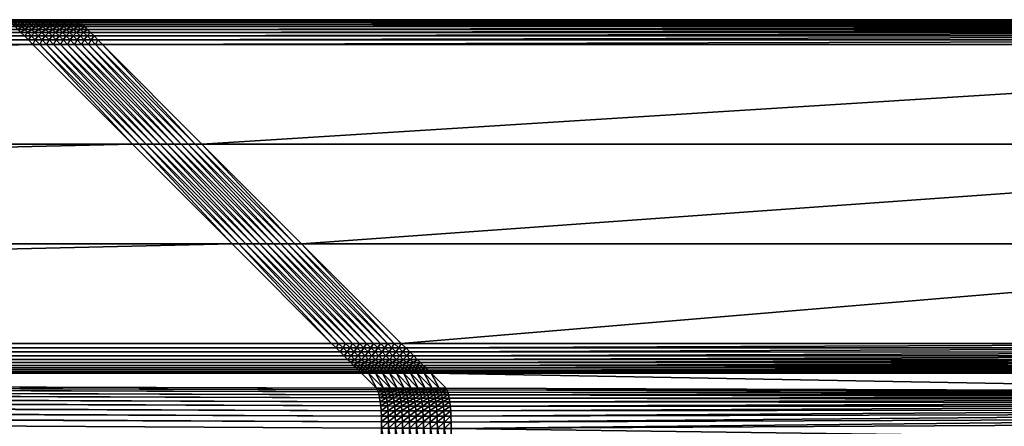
# Model space of a CAD drawing. Header units: centimetres. Extents: x 79.4 to 169.4, y 128.3 to 218.3.
# Tile 15 of 19: x 143.1 to 157.2, y 212.4 to 218.3. Entities that reach past the tile are written whole.
import ezdxf

# ---------------------------------------------------------------- set-up
doc = ezdxf.new("R2010")
doc.units = ezdxf.units.CM
doc.layers.get('0').update_dxf_attribs({"true_color": 0x565656})

msp = doc.modelspace()

# ---------------------------------------------------------------- meshes
at = {"color": 37, "true_color": 0x7a5834}
mesh = msp.add_polyface(dxfattribs=at)
corners = [(142.909, 218.275, 4), (142.909, 218.275), (79.909, 218.275), (83.125, 215.059, 4.5), (146.125, 215.059, 4.5), (144.694, 216.49, 4.5), (81.694, 216.49, 4.5), (147.986, 213.198, 4.012), (84.953, 213.231, 4.004), (85.005, 213.177, 3.405), (85.386, 212.763, 2.91), (85.363, 212.318, 2.914), (148.272, 211.91, 2.19), (79.917, 218.267, 4.089), (142.917, 218.267, 4.089), (79.931, 218.253, 4.17), (142.931, 218.253, 4.17), (79.951, 218.233, 4.241), (142.951, 218.233, 4.241), (79.977, 218.207, 4.304), (142.977, 218.207, 4.304), (80.009, 218.175, 4.359), (143.009, 218.175, 4.359), (80.263, 217.921, 4.5), (143.263, 217.921, 4.5), (143.2, 217.984, 4.489), (80.2, 217.984, 4.489), (143.143, 218.041, 4.47), (80.143, 218.041, 4.47), (143.092, 218.092, 4.441), (80.092, 218.092, 4.441), (143.047, 218.136, 4.404), (80.047, 218.136, 4.404), (147.556, 213.628, 4.5), (84.555, 213.628, 4.5), (84.619, 213.564, 4.489), (147.62, 213.564, 4.489), (84.678, 213.506, 4.47), (147.68, 213.504, 4.47), (84.731, 213.452, 4.442), (147.735, 213.449, 4.443), (84.779, 213.405, 4.405), (147.785, 213.398, 4.407), (84.822, 213.362, 4.36), (147.831, 213.353, 4.362), (147.965, 213.219, 4.099), (84.937, 213.246, 4.092), (147.939, 213.246, 4.178), (84.916, 213.267, 4.172), (147.907, 213.277, 4.248), (84.89, 213.293, 4.243), (147.872, 213.312, 4.309), (84.859, 213.325, 4.306), (148.199, 212.987, 2.666), (85.02, 213.161, 3.317), (148.212, 212.962, 2.579), (85.041, 213.14, 3.237), (148.225, 212.93, 2.501), (85.066, 213.112, 3.166), (148.236, 212.891, 2.431), (85.096, 213.079, 3.103), (148.245, 212.844, 2.37), (85.132, 213.041, 3.049), (148.273, 212.501, 2.194), (85.325, 212.83, 2.92), (148.27, 212.584, 2.212), (85.269, 212.891, 2.94), (148.266, 212.66, 2.239), (85.218, 212.947, 2.968), (148.26, 212.729, 2.274), (85.172, 212.997, 3.004), (148.253, 212.79, 2.318)]
mesh.append_faces([[corners[k] for k in face] for face in [(0, 1, 2), (3, 4, 5), (5, 6, 3), (7, 8, 9), (10, 11, 12), (13, 14, 0), (15, 16, 14), (17, 18, 16), (19, 20, 18), (21, 22, 20), (23, 24, 25), (25, 26, 23), (26, 25, 27), (27, 28, 26), (28, 27, 29), (29, 30, 28), (30, 29, 31), (31, 32, 30), (32, 31, 22), (33, 34, 35), (35, 36, 33), (36, 35, 37), (37, 38, 36), (38, 37, 39), (39, 40, 38), (40, 39, 41), (41, 42, 40), (42, 41, 43), (43, 44, 42), (45, 46, 8), (46, 45, 47), (47, 48, 46), (48, 47, 49), (49, 50, 48), (50, 49, 51), (51, 52, 50), (52, 51, 44), (44, 43, 52), (53, 9, 54), (55, 54, 56), (57, 56, 58), (59, 58, 60), (61, 60, 62), (63, 64, 10), (65, 66, 64), (67, 68, 66), (69, 70, 68), (71, 62, 70), (34, 33, 4), (4, 3, 34), (24, 23, 6), (6, 5, 24)]], dxfattribs={"vtx2": -1, "color": 37})
mesh = msp.add_polyface(dxfattribs=at)
corners = [(85.005, 213.177, 3.405), (148.199, 212.987, 2.666), (147.986, 213.198, 4.012), (150.371, 206.092, 2.233), (148.272, 211.91, 2.19), (85.363, 212.318, 2.914), (142.909, 218.275, 4), (143.009, 218.275, 4), (143.009, 218.275), (142.909, 218.275), (143.109, 218.275, 4), (143.109, 218.275), (143.209, 218.275, 4), (143.209, 218.275), (148.274, 212.41, 2.184), (85.386, 212.763, 2.91), (84.953, 213.231, 4.004), (147.965, 213.219, 4.099), (85.02, 213.161, 3.317), (148.212, 212.962, 2.579), (85.041, 213.14, 3.237), (148.225, 212.93, 2.501), (85.066, 213.112, 3.166), (148.236, 212.891, 2.431), (85.096, 213.079, 3.103), (148.245, 212.844, 2.37), (85.132, 213.041, 3.049), (148.253, 212.79, 2.318), (142.917, 218.267, 4.089), (143.017, 218.267, 4.089), (142.931, 218.253, 4.17), (143.031, 218.253, 4.17), (142.951, 218.233, 4.241), (143.051, 218.233, 4.241), (142.977, 218.207, 4.304), (143.077, 218.207, 4.304), (143.009, 218.175, 4.359), (143.109, 218.175, 4.359), (143.117, 218.267, 4.089), (143.131, 218.253, 4.17), (143.151, 218.233, 4.241), (143.177, 218.207, 4.304), (143.209, 218.175, 4.359), (143.217, 218.267, 4.089), (143.231, 218.253, 4.17), (143.251, 218.233, 4.241), (143.143, 218.041, 4.47), (143.243, 218.041, 4.47), (143.192, 218.092, 4.441), (143.092, 218.092, 4.441), (143.147, 218.136, 4.404), (143.047, 218.136, 4.404), (148.273, 212.501, 2.194), (85.325, 212.83, 2.92), (148.27, 212.584, 2.212), (85.269, 212.891, 2.94), (148.266, 212.66, 2.239), (85.218, 212.947, 2.968), (148.26, 212.729, 2.274), (85.172, 212.997, 3.004)]
mesh.append_faces([[corners[k] for k in face] for face in [(0, 1, 2), (3, 4, 5), (6, 7, 8), (8, 9, 6), (7, 10, 11), (11, 8, 7), (10, 12, 13), (13, 11, 10), (4, 14, 15), (16, 2, 17), (18, 19, 1), (20, 21, 19), (22, 23, 21), (24, 25, 23), (26, 27, 25), (7, 6, 28), (28, 29, 7), (29, 28, 30), (30, 31, 29), (31, 30, 32), (32, 33, 31), (33, 32, 34), (34, 35, 33), (35, 34, 36), (36, 37, 35), (10, 7, 29), (29, 38, 10), (38, 29, 31), (31, 39, 38), (39, 31, 33), (33, 40, 39), (40, 33, 35), (35, 41, 40), (41, 35, 37), (37, 42, 41), (12, 10, 38), (38, 43, 12), (43, 38, 39), (39, 44, 43), (44, 39, 40), (45, 40, 41), (46, 47, 48), (48, 49, 46), (49, 48, 50), (50, 51, 49), (51, 50, 37), (37, 36, 51), (42, 37, 50), (15, 14, 52), (53, 52, 54), (55, 54, 56), (57, 56, 58), (59, 58, 27)]], dxfattribs={"vtx2": -1, "color": 37})
mesh = msp.add_polyface(dxfattribs=at)
corners = [(143.609, 218.275), (143.509, 218.275), (143.509, 218.275, 4), (143.409, 218.275), (143.409, 218.275, 4), (143.209, 218.275, 4), (143.309, 218.275, 4), (143.309, 218.275), (143.209, 218.275), (143.609, 218.275, 4), (143.517, 218.267, 4.089), (143.617, 218.267, 4.089), (143.531, 218.253, 4.17), (143.631, 218.253, 4.17), (143.551, 218.233, 4.241), (143.417, 218.267, 4.089), (143.431, 218.253, 4.17), (143.451, 218.233, 4.241), (143.477, 218.207, 4.304), (143.577, 218.207, 4.304), (143.509, 218.175, 4.359), (143.609, 218.175, 4.359), (143.547, 218.136, 4.404), (143.151, 218.233, 4.241), (143.251, 218.233, 4.241), (143.231, 218.253, 4.17), (143.177, 218.207, 4.304), (143.277, 218.207, 4.304), (143.209, 218.175, 4.359), (143.309, 218.175, 4.359), (143.217, 218.267, 4.089), (143.317, 218.267, 4.089), (143.331, 218.253, 4.17), (143.351, 218.233, 4.241), (143.377, 218.207, 4.304), (143.409, 218.175, 4.359), (143.147, 218.136, 4.404), (143.247, 218.136, 4.404), (143.347, 218.136, 4.404), (143.447, 218.136, 4.404)]
mesh.append_faces([[corners[k] for k in face] for face in [(0, 1, 2), (1, 3, 4), (4, 2, 1), (5, 6, 7), (7, 8, 5), (6, 4, 3), (3, 7, 6), (9, 2, 10), (11, 10, 12), (13, 12, 14), (2, 4, 15), (15, 10, 2), (10, 15, 16), (16, 12, 10), (12, 16, 17), (17, 14, 12), (14, 17, 18), (18, 19, 14), (19, 18, 20), (20, 21, 19), (21, 20, 22), (23, 24, 25), (26, 27, 24), (27, 26, 28), (28, 29, 27), (6, 5, 30), (30, 31, 6), (31, 30, 25), (25, 32, 31), (32, 25, 24), (24, 33, 32), (33, 24, 27), (27, 34, 33), (34, 27, 29), (29, 35, 34), (4, 6, 31), (31, 15, 4), (15, 31, 32), (32, 16, 15), (16, 32, 33), (33, 17, 16), (17, 33, 34), (34, 18, 17), (18, 34, 35), (35, 20, 18), (36, 37, 28), (37, 38, 29), (29, 28, 37), (38, 39, 35), (35, 29, 38), (39, 22, 20), (20, 35, 39)]], dxfattribs={"vtx2": -1, "color": 37})
mesh = msp.add_polyface(dxfattribs=at)
corners = [(143.909, 218.275), (143.809, 218.275), (143.809, 218.275, 4), (143.909, 218.275, 4), (143.709, 218.275), (143.709, 218.275, 4), (143.609, 218.275), (143.609, 218.275, 4), (143.509, 218.275, 4), (143.817, 218.267, 4.089), (143.917, 218.267, 4.089), (143.831, 218.253, 4.17), (143.931, 218.253, 4.17), (143.851, 218.233, 4.241), (143.951, 218.233, 4.241), (143.877, 218.207, 4.304), (143.977, 218.207, 4.304), (143.909, 218.175, 4.359), (144.009, 218.175, 4.359), (143.717, 218.267, 4.089), (143.731, 218.253, 4.17), (143.751, 218.233, 4.241), (143.777, 218.207, 4.304), (143.809, 218.175, 4.359), (143.617, 218.267, 4.089), (143.631, 218.253, 4.17), (143.651, 218.233, 4.241), (143.677, 218.207, 4.304), (143.709, 218.175, 4.359), (143.517, 218.267, 4.089), (143.531, 218.253, 4.17), (143.551, 218.233, 4.241), (143.577, 218.207, 4.304), (143.609, 218.175, 4.359), (143.947, 218.136, 4.404), (144.047, 218.136, 4.404), (143.847, 218.136, 4.404), (143.747, 218.136, 4.404), (143.647, 218.136, 4.404), (143.547, 218.136, 4.404)]
mesh.append_faces([[corners[k] for k in face] for face in [(0, 1, 2), (2, 3, 0), (1, 4, 5), (5, 2, 1), (4, 6, 7), (7, 5, 4), (8, 7, 6), (3, 2, 9), (9, 10, 3), (10, 9, 11), (11, 12, 10), (12, 11, 13), (13, 14, 12), (14, 13, 15), (15, 16, 14), (16, 15, 17), (17, 18, 16), (2, 5, 19), (19, 9, 2), (9, 19, 20), (20, 11, 9), (11, 20, 21), (21, 13, 11), (13, 21, 22), (22, 15, 13), (15, 22, 23), (23, 17, 15), (5, 7, 24), (24, 19, 5), (19, 24, 25), (25, 20, 19), (20, 25, 26), (26, 21, 20), (21, 26, 27), (27, 22, 21), (22, 27, 28), (28, 23, 22), (29, 24, 7), (30, 25, 24), (31, 26, 25), (26, 31, 32), (32, 27, 26), (27, 32, 33), (33, 28, 27), (34, 35, 18), (18, 17, 34), (36, 34, 17), (17, 23, 36), (37, 36, 23), (23, 28, 37), (38, 37, 28), (28, 33, 38), (39, 38, 33)]], dxfattribs={"vtx2": -1, "color": 37})
mesh = msp.add_polyface(dxfattribs=at)
corners = [(149.272, 211.906, 2.179), (156.358, 211.37, 2.103), (157.226, 211.315, 2.093), (162.922, 212.225, 2.016), (143.909, 218.275), (143.909, 218.275, 4), (168.909, 218.275, 4), (167.125, 216.49, 4.5), (145.694, 216.49, 4.5), (147.125, 215.059, 4.5), (148.986, 213.198, 4.012), (149.199, 212.983, 2.655), (163.57, 212.937, 2.486), (149.172, 211.907, 2.18), (155.492, 211.3, 2.113), (149.072, 211.907, 2.182), (154.644, 211.108, 2.126), (148.972, 211.907, 2.181), (153.832, 210.798, 2.138), (155.496, 211.27, 2.114), (156.358, 211.339, 2.103), (154.653, 211.079, 2.126), (149.274, 212.406, 2.173), (143.917, 218.267, 4.089), (168.901, 218.267, 4.089), (143.931, 218.253, 4.17), (168.888, 218.253, 4.17), (143.951, 218.233, 4.241), (168.868, 218.233, 4.241), (143.977, 218.207, 4.304), (168.841, 218.207, 4.304), (144.009, 218.175, 4.359), (168.619, 217.984, 4.489), (144.2, 217.984, 4.489), (144.263, 217.921, 4.5), (168.675, 218.041, 4.47), (144.143, 218.041, 4.47), (168.726, 218.092, 4.441), (144.092, 218.092, 4.441), (168.771, 218.136, 4.404), (144.047, 218.136, 4.404), (168.809, 218.175, 4.359), (164.263, 213.628, 4.5), (148.556, 213.628, 4.5), (148.62, 213.564, 4.489), (164.198, 213.563, 4.489), (148.68, 213.504, 4.47), (164.138, 213.503, 4.47), (148.735, 213.449, 4.443), (164.082, 213.448, 4.443), (148.785, 213.398, 4.407), (164.032, 213.397, 4.407), (148.831, 213.353, 4.362), (163.849, 213.215, 4.1), (148.964, 213.219, 4.099), (163.876, 213.242, 4.179), (148.938, 213.245, 4.178), (163.908, 213.274, 4.248), (148.907, 213.276, 4.248), (163.945, 213.31, 4.31), (148.871, 213.312, 4.309), (163.986, 213.352, 4.363), (149.212, 212.959, 2.568), (163.548, 212.914, 2.4), (149.225, 212.927, 2.49), (163.522, 212.887, 2.322), (149.236, 212.888, 2.42), (163.491, 212.854, 2.253), (149.245, 212.841, 2.359), (163.456, 212.816, 2.192), (149.253, 212.787, 2.306), (155.511, 211.172, 2.11), (156.359, 211.24, 2.099), (155.526, 211.075, 2.103), (156.36, 211.141, 2.092), (155.541, 210.978, 2.091), (156.361, 211.044, 2.081), (154.681, 210.984, 2.122), (163.215, 212.551, 2.018), (149.272, 212.497, 2.182), (163.272, 212.614, 2.036), (149.27, 212.581, 2.2), (163.325, 212.672, 2.062), (149.266, 212.657, 2.227), (163.373, 212.725, 2.097), (149.26, 212.726, 2.262), (163.417, 212.773, 2.14), (165.694, 215.059, 4.5), (168.555, 217.921, 4.5)]
mesh.append_faces([[corners[k] for k in face] for face in [(0, 1, 2), (2, 3, 0), (4, 5, 6), (7, 8, 9), (10, 11, 12), (13, 14, 1), (15, 16, 14), (17, 18, 16), (1, 14, 19), (19, 20, 1), (14, 16, 21), (21, 19, 14), (22, 0, 3), (6, 5, 23), (24, 23, 25), (26, 25, 27), (28, 27, 29), (30, 29, 31), (32, 33, 34), (35, 36, 33), (37, 38, 36), (39, 40, 38), (41, 31, 40), (42, 43, 44), (45, 44, 46), (47, 46, 48), (49, 48, 50), (51, 50, 52), (53, 54, 10), (55, 56, 54), (57, 58, 56), (59, 60, 58), (61, 52, 60), (12, 11, 62), (63, 62, 64), (65, 64, 66), (67, 66, 68), (69, 68, 70), (20, 19, 71), (71, 72, 20), (72, 71, 73), (73, 74, 72), (74, 73, 75), (75, 76, 74), (19, 21, 77), (77, 71, 19), (78, 79, 22), (80, 81, 79), (82, 83, 81), (84, 85, 83), (86, 70, 85), (87, 9, 43), (88, 34, 8)]], dxfattribs={"vtx2": -1, "color": 37})
mesh = msp.add_polyface(dxfattribs=at)
corners = [(168.909, 218.275, 4), (168.909, 218.275), (143.909, 218.275), (147.125, 215.059, 4.5), (165.694, 215.059, 4.5), (167.125, 216.49, 4.5), (163.57, 212.937, 2.486), (163.827, 213.193, 4.014), (148.986, 213.198, 4.012), (157.226, 211.315, 2.093), (158.077, 211.137, 2.085), (162.949, 212.221, 2.018), (162.922, 212.225, 2.016), (158.894, 210.84, 2.079), (162.992, 212.211, 2.015), (159.66, 210.43, 2.075), (156.358, 211.37, 2.103), (156.358, 211.339, 2.103), (157.222, 211.284, 2.094), (158.068, 211.107, 2.086), (163.154, 212.483, 2.009), (149.274, 212.406, 2.173), (143.917, 218.267, 4.089), (168.901, 218.267, 4.089), (143.931, 218.253, 4.17), (168.888, 218.253, 4.17), (143.951, 218.233, 4.241), (168.868, 218.233, 4.241), (143.977, 218.207, 4.304), (168.841, 218.207, 4.304), (144.009, 218.175, 4.359), (168.809, 218.175, 4.359), (144.263, 217.921, 4.5), (168.555, 217.921, 4.5), (168.619, 217.984, 4.489), (144.2, 217.984, 4.489), (168.675, 218.041, 4.47), (144.143, 218.041, 4.47), (168.726, 218.092, 4.441), (144.092, 218.092, 4.441), (168.771, 218.136, 4.404), (144.047, 218.136, 4.404), (148.62, 213.564, 4.489), (164.198, 213.563, 4.489), (164.263, 213.628, 4.5), (148.68, 213.504, 4.47), (164.138, 213.503, 4.47), (148.735, 213.449, 4.443), (164.082, 213.448, 4.443), (148.785, 213.398, 4.407), (164.032, 213.397, 4.407), (148.831, 213.353, 4.362), (163.986, 213.352, 4.363), (163.849, 213.215, 4.1), (148.964, 213.219, 4.099), (163.876, 213.242, 4.179), (148.938, 213.245, 4.178), (163.908, 213.274, 4.248), (148.907, 213.276, 4.248), (163.945, 213.31, 4.31), (148.871, 213.312, 4.309), (149.212, 212.959, 2.568), (163.548, 212.914, 2.4), (149.225, 212.927, 2.49), (163.522, 212.887, 2.322), (149.236, 212.888, 2.42), (163.491, 212.854, 2.253), (149.245, 212.841, 2.359), (163.456, 212.816, 2.192), (149.253, 212.787, 2.306), (163.417, 212.773, 2.14), (156.359, 211.24, 2.099), (157.208, 211.186, 2.09), (156.36, 211.141, 2.092), (157.195, 211.089, 2.083), (156.361, 211.044, 2.081), (157.182, 210.992, 2.072), (158.041, 211.012, 2.083), (163.215, 212.551, 2.018), (149.272, 212.497, 2.182), (163.272, 212.614, 2.036), (149.27, 212.581, 2.2), (163.325, 212.672, 2.062), (149.266, 212.657, 2.227), (163.373, 212.725, 2.097), (149.26, 212.726, 2.262), (148.556, 213.628, 4.5), (145.694, 216.49, 4.5)]
mesh.append_faces([[corners[k] for k in face] for face in [(0, 1, 2), (3, 4, 5), (6, 7, 8), (9, 10, 11), (11, 12, 9), (11, 10, 13), (14, 13, 15), (9, 16, 17), (17, 18, 9), (10, 9, 18), (18, 19, 10), (12, 20, 21), (22, 23, 0), (24, 25, 23), (26, 27, 25), (28, 29, 27), (30, 31, 29), (32, 33, 34), (35, 34, 36), (37, 36, 38), (39, 38, 40), (41, 40, 31), (42, 43, 44), (45, 46, 43), (47, 48, 46), (49, 50, 48), (51, 52, 50), (8, 7, 53), (54, 53, 55), (56, 55, 57), (58, 57, 59), (60, 59, 52), (61, 62, 6), (63, 64, 62), (65, 66, 64), (67, 68, 66), (69, 70, 68), (18, 17, 71), (71, 72, 18), (72, 71, 73), (73, 74, 72), (74, 73, 75), (75, 76, 74), (19, 18, 72), (72, 77, 19), (77, 72, 74), (21, 20, 78), (79, 78, 80), (81, 80, 82), (83, 82, 84), (85, 84, 70), (86, 44, 4), (87, 5, 33)]], dxfattribs={"vtx2": -1, "color": 37})
mesh = msp.add_polyface(dxfattribs=at)
corners = [(143.892, 218.092, 4.441), (143.792, 218.092, 4.441), (143.843, 218.041, 4.47), (143.847, 218.136, 4.404), (143.747, 218.136, 4.404), (143.743, 218.041, 4.47), (143.8, 217.984, 4.489), (143.692, 218.092, 4.441), (143.647, 218.136, 4.404), (143.763, 217.921, 4.5), (143.863, 217.921, 4.5), (143.7, 217.984, 4.489), (143.643, 218.041, 4.47), (143.592, 218.092, 4.441), (143.547, 218.136, 4.404), (143.263, 217.921, 4.5), (143.363, 217.921, 4.5), (143.3, 217.984, 4.489), (143.2, 217.984, 4.489), (143.243, 218.041, 4.47), (143.143, 218.041, 4.47), (143.463, 217.921, 4.5), (143.4, 217.984, 4.489), (143.343, 218.041, 4.47), (143.292, 218.092, 4.441), (143.192, 218.092, 4.441), (143.247, 218.136, 4.404), (143.147, 218.136, 4.404), (143.563, 217.921, 4.5), (143.5, 217.984, 4.489), (143.443, 218.041, 4.47), (143.392, 218.092, 4.441), (143.347, 218.136, 4.404), (143.663, 217.921, 4.5), (143.6, 217.984, 4.489), (143.543, 218.041, 4.47), (143.492, 218.092, 4.441), (143.447, 218.136, 4.404), (144.694, 216.49, 4.5)]
mesh.append_faces([[corners[k] for k in face] for face in [(0, 1, 2), (3, 4, 1), (2, 5, 6), (5, 2, 1), (1, 7, 5), (7, 1, 4), (4, 8, 7), (9, 10, 6), (6, 11, 9), (11, 6, 5), (5, 12, 11), (12, 5, 7), (7, 13, 12), (13, 7, 8), (8, 14, 13), (15, 16, 17), (17, 18, 15), (18, 17, 19), (19, 20, 18), (16, 21, 22), (22, 17, 16), (17, 22, 23), (23, 19, 17), (19, 23, 24), (24, 25, 19), (25, 24, 26), (26, 27, 25), (21, 28, 29), (29, 22, 21), (22, 29, 30), (30, 23, 22), (23, 30, 31), (31, 24, 23), (24, 31, 32), (32, 26, 24), (28, 33, 34), (34, 29, 28), (29, 34, 35), (35, 30, 29), (30, 35, 36), (36, 31, 30), (31, 36, 37), (37, 32, 31), (33, 9, 11), (11, 34, 33), (34, 11, 12), (12, 35, 34), (35, 12, 13), (13, 36, 35), (36, 13, 14), (14, 37, 36), (16, 15, 38)]], dxfattribs={"vtx2": -1, "color": 37})
mesh = msp.add_polyface(dxfattribs=at)
corners = [(145.394, 216.49, 4.5), (145.294, 216.49, 4.5), (146.725, 215.059, 4.5), (145.194, 216.49, 4.5), (146.625, 215.059, 4.5), (146.125, 215.059, 4.5), (146.225, 215.059, 4.5), (144.794, 216.49, 4.5), (144.694, 216.49, 4.5), (144.894, 216.49, 4.5), (144.994, 216.49, 4.5), (146.325, 215.059, 4.5), (145.094, 216.49, 4.5), (146.425, 215.059, 4.5), (146.525, 215.059, 4.5), (144.163, 217.921, 4.5), (144.263, 217.921, 4.5), (144.2, 217.984, 4.489), (144.1, 217.984, 4.489), (144.143, 218.041, 4.47), (144.043, 218.041, 4.47), (144.092, 218.092, 4.441), (143.992, 218.092, 4.441), (144.047, 218.136, 4.404), (143.947, 218.136, 4.404), (144.063, 217.921, 4.5), (144, 217.984, 4.489), (143.943, 218.041, 4.47), (143.892, 218.092, 4.441), (143.847, 218.136, 4.404), (143.963, 217.921, 4.5), (143.9, 217.984, 4.489), (143.843, 218.041, 4.47), (143.792, 218.092, 4.441), (143.863, 217.921, 4.5), (143.8, 217.984, 4.489), (145.594, 216.49, 4.5), (145.694, 216.49, 4.5), (145.494, 216.49, 4.5), (143.763, 217.921, 4.5), (143.363, 217.921, 4.5), (143.463, 217.921, 4.5), (143.563, 217.921, 4.5), (143.663, 217.921, 4.5)]
mesh.append_faces([[corners[k] for k in face] for face in [(0, 1, 2), (1, 3, 4), (5, 6, 7), (7, 8, 5), (9, 7, 6), (10, 9, 11), (12, 10, 13), (3, 12, 14), (15, 16, 17), (17, 18, 15), (18, 17, 19), (19, 20, 18), (20, 19, 21), (21, 22, 20), (22, 21, 23), (23, 24, 22), (25, 15, 18), (18, 26, 25), (26, 18, 20), (20, 27, 26), (27, 20, 22), (22, 28, 27), (28, 22, 24), (24, 29, 28), (30, 25, 26), (26, 31, 30), (31, 26, 27), (27, 32, 31), (32, 27, 28), (33, 28, 29), (34, 30, 31), (31, 35, 34), (35, 31, 32), (16, 15, 36), (36, 37, 16), (15, 25, 38), (38, 36, 15), (25, 30, 0), (0, 38, 25), (30, 34, 1), (1, 0, 30), (34, 39, 3), (3, 1, 34), (8, 7, 40), (41, 40, 7), (7, 9, 41), (42, 41, 9), (9, 10, 42), (43, 42, 10), (10, 12, 43), (39, 43, 12), (12, 3, 39)]], dxfattribs={"vtx2": -1, "color": 37})
mesh = msp.add_polyface(dxfattribs=at)
corners = [(145.694, 216.49, 4.5), (145.594, 216.49, 4.5), (147.025, 215.059, 4.5), (147.125, 215.059, 4.5), (145.494, 216.49, 4.5), (146.925, 215.059, 4.5), (145.394, 216.49, 4.5), (146.825, 215.059, 4.5), (146.725, 215.059, 4.5), (146.625, 215.059, 4.5), (145.294, 216.49, 4.5), (146.225, 215.059, 4.5), (146.325, 215.059, 4.5), (144.894, 216.49, 4.5), (146.425, 215.059, 4.5), (144.994, 216.49, 4.5), (146.525, 215.059, 4.5), (145.094, 216.49, 4.5), (145.194, 216.49, 4.5), (148.156, 213.628, 4.5), (148.056, 213.628, 4.5), (148.12, 213.564, 4.489), (148.22, 213.564, 4.489), (148.18, 213.504, 4.47), (147.656, 213.628, 4.5), (147.556, 213.628, 4.5), (147.62, 213.564, 4.489), (147.72, 213.564, 4.489), (147.68, 213.504, 4.47), (147.78, 213.504, 4.47), (147.756, 213.628, 4.5), (147.82, 213.564, 4.489), (147.88, 213.504, 4.47), (147.855, 213.628, 4.5), (147.92, 213.564, 4.489), (147.956, 213.628, 4.5), (148.02, 213.564, 4.489), (147.98, 213.504, 4.47), (148.08, 213.504, 4.47), (148.456, 213.628, 4.5), (148.556, 213.628, 4.5), (148.356, 213.628, 4.5), (148.256, 213.628, 4.5), (146.125, 215.059, 4.5)]
mesh.append_faces([[corners[k] for k in face] for face in [(0, 1, 2), (2, 3, 0), (1, 4, 5), (5, 2, 1), (4, 6, 7), (7, 5, 4), (8, 7, 6), (9, 8, 10), (11, 12, 13), (12, 14, 15), (14, 16, 17), (16, 9, 18), (19, 20, 21), (21, 22, 19), (22, 21, 23), (24, 25, 26), (26, 27, 24), (27, 26, 28), (28, 29, 27), (30, 24, 27), (27, 31, 30), (31, 27, 29), (29, 32, 31), (33, 30, 31), (31, 34, 33), (34, 31, 32), (35, 33, 34), (34, 36, 35), (36, 34, 37), (20, 35, 36), (36, 21, 20), (21, 36, 38), (39, 40, 3), (3, 2, 39), (41, 39, 2), (2, 5, 41), (42, 41, 5), (5, 7, 42), (19, 42, 7), (7, 8, 19), (20, 19, 8), (8, 9, 20), (25, 24, 11), (11, 43, 25), (24, 30, 12), (12, 11, 24), (30, 33, 14), (14, 12, 30), (33, 35, 16), (16, 14, 33), (35, 20, 9), (9, 16, 35)]], dxfattribs={"vtx2": -1, "color": 37})
mesh = msp.add_polyface(dxfattribs=at)
corners = [(147.78, 213.504, 4.47), (147.68, 213.504, 4.47), (147.735, 213.449, 4.443), (147.835, 213.449, 4.443), (147.785, 213.398, 4.407), (147.885, 213.398, 4.407), (147.831, 213.353, 4.362), (147.931, 213.353, 4.362), (147.88, 213.504, 4.47), (147.935, 213.449, 4.443), (147.985, 213.398, 4.407), (148.031, 213.353, 4.362), (147.98, 213.504, 4.47), (147.92, 213.564, 4.489), (148.035, 213.449, 4.443), (148.085, 213.398, 4.407), (148.131, 213.353, 4.362), (148.08, 213.504, 4.47), (148.02, 213.564, 4.489), (148.135, 213.449, 4.443), (148.185, 213.398, 4.407), (148.231, 213.353, 4.362), (148.18, 213.504, 4.47), (148.12, 213.564, 4.489), (148.235, 213.449, 4.443), (147.965, 213.219, 4.099), (148.065, 213.219, 4.099), (148.038, 213.246, 4.178), (147.939, 213.246, 4.178), (148.007, 213.277, 4.248), (147.907, 213.277, 4.248), (147.972, 213.312, 4.309), (147.872, 213.312, 4.309), (148.165, 213.219, 4.099), (148.138, 213.245, 4.178), (148.107, 213.276, 4.248), (148.072, 213.312, 4.309), (148.238, 213.245, 4.178), (148.207, 213.276, 4.248), (148.172, 213.312, 4.309)]
mesh.append_faces([[corners[k] for k in face] for face in [(0, 1, 2), (2, 3, 0), (3, 2, 4), (4, 5, 3), (5, 4, 6), (6, 7, 5), (8, 0, 3), (3, 9, 8), (9, 3, 5), (5, 10, 9), (10, 5, 7), (7, 11, 10), (8, 12, 13), (12, 8, 9), (9, 14, 12), (14, 9, 10), (10, 15, 14), (15, 10, 11), (11, 16, 15), (12, 17, 18), (17, 12, 14), (14, 19, 17), (19, 14, 15), (15, 20, 19), (20, 15, 16), (16, 21, 20), (17, 22, 23), (22, 17, 19), (19, 24, 22), (25, 26, 27), (27, 28, 25), (28, 27, 29), (29, 30, 28), (30, 29, 31), (31, 32, 30), (32, 31, 7), (7, 6, 32), (26, 33, 34), (34, 27, 26), (27, 34, 35), (35, 29, 27), (29, 35, 36), (36, 31, 29), (31, 36, 11), (11, 7, 31), (37, 34, 33), (38, 35, 34), (35, 38, 39), (39, 36, 35), (36, 39, 16), (16, 11, 36), (21, 16, 39)]], dxfattribs={"vtx2": -1, "color": 37})
mesh = msp.add_polyface(dxfattribs=at)
corners = [(148.456, 213.628, 4.5), (148.356, 213.628, 4.5), (148.42, 213.564, 4.489), (148.52, 213.564, 4.489), (148.48, 213.504, 4.47), (148.256, 213.628, 4.5), (148.32, 213.564, 4.489), (148.38, 213.504, 4.47), (148.435, 213.449, 4.443), (148.156, 213.628, 4.5), (148.22, 213.564, 4.489), (148.28, 213.504, 4.47), (148.335, 213.449, 4.443), (148.385, 213.398, 4.407), (148.485, 213.398, 4.407), (148.431, 213.353, 4.362), (148.18, 213.504, 4.47), (148.235, 213.449, 4.443), (148.285, 213.398, 4.407), (148.331, 213.353, 4.362), (148.531, 213.353, 4.362), (148.472, 213.312, 4.309), (148.538, 213.245, 4.178), (148.438, 213.245, 4.178), (148.465, 213.219, 4.099), (148.507, 213.276, 4.248), (148.407, 213.276, 4.248), (148.372, 213.312, 4.309), (148.135, 213.449, 4.443), (148.185, 213.398, 4.407), (148.231, 213.353, 4.362), (148.165, 213.219, 4.099), (148.265, 213.219, 4.099), (148.238, 213.245, 4.178), (148.138, 213.245, 4.178), (148.207, 213.276, 4.248), (148.365, 213.219, 4.099), (148.338, 213.245, 4.178), (148.307, 213.276, 4.248), (148.272, 213.312, 4.309), (148.172, 213.312, 4.309)]
mesh.append_faces([[corners[k] for k in face] for face in [(0, 1, 2), (2, 3, 0), (3, 2, 4), (1, 5, 6), (6, 2, 1), (2, 6, 7), (7, 4, 2), (4, 7, 8), (5, 9, 10), (10, 6, 5), (6, 10, 11), (11, 7, 6), (7, 11, 12), (12, 8, 7), (8, 12, 13), (13, 14, 8), (14, 13, 15), (16, 11, 10), (11, 16, 17), (17, 12, 11), (12, 17, 18), (18, 13, 12), (13, 18, 19), (19, 15, 13), (20, 15, 21), (22, 23, 24), (25, 26, 23), (26, 25, 21), (21, 27, 26), (27, 21, 15), (15, 19, 27), (17, 28, 29), (29, 18, 17), (18, 29, 30), (30, 19, 18), (31, 32, 33), (34, 33, 35), (32, 36, 37), (37, 33, 32), (33, 37, 38), (38, 35, 33), (35, 38, 39), (39, 40, 35), (40, 39, 30), (36, 24, 23), (23, 37, 36), (37, 23, 26), (26, 38, 37), (38, 26, 27), (27, 39, 38), (39, 27, 19), (19, 30, 39)]], dxfattribs={"vtx2": -1, "color": 37})
mesh = msp.add_polyface(dxfattribs=at)
corners = [(148.556, 213.628, 4.5), (148.456, 213.628, 4.5), (148.52, 213.564, 4.489), (148.62, 213.564, 4.489), (148.58, 213.504, 4.47), (148.68, 213.504, 4.47), (148.635, 213.449, 4.443), (148.735, 213.449, 4.443), (148.685, 213.398, 4.407), (148.785, 213.398, 4.407), (148.731, 213.353, 4.362), (148.831, 213.353, 4.362), (148.48, 213.504, 4.47), (148.535, 213.449, 4.443), (148.585, 213.398, 4.407), (148.631, 213.353, 4.362), (148.435, 213.449, 4.443), (148.485, 213.398, 4.407), (148.531, 213.353, 4.362), (148.431, 213.353, 4.362), (148.938, 213.245, 4.178), (148.838, 213.245, 4.177), (148.864, 213.219, 4.099), (148.907, 213.276, 4.248), (148.807, 213.276, 4.248), (148.871, 213.312, 4.309), (148.771, 213.312, 4.309), (148.738, 213.245, 4.178), (148.764, 213.219, 4.099), (148.707, 213.276, 4.248), (148.671, 213.312, 4.309), (148.638, 213.245, 4.178), (148.664, 213.219, 4.099), (148.607, 213.276, 4.248), (148.572, 213.312, 4.309), (148.565, 213.219, 4.099), (148.538, 213.245, 4.178), (148.507, 213.276, 4.248), (148.472, 213.312, 4.309), (148.465, 213.219, 4.099), (148.438, 213.245, 4.178)]
mesh.append_faces([[corners[k] for k in face] for face in [(0, 1, 2), (2, 3, 0), (3, 2, 4), (4, 5, 3), (5, 4, 6), (6, 7, 5), (7, 6, 8), (8, 9, 7), (9, 8, 10), (10, 11, 9), (12, 4, 2), (4, 12, 13), (13, 6, 4), (6, 13, 14), (14, 8, 6), (8, 14, 15), (15, 10, 8), (16, 13, 12), (13, 16, 17), (17, 14, 13), (14, 17, 18), (18, 15, 14), (19, 18, 17), (20, 21, 22), (21, 20, 23), (23, 24, 21), (24, 23, 25), (25, 26, 24), (26, 25, 11), (11, 10, 26), (21, 27, 28), (27, 21, 24), (24, 29, 27), (29, 24, 26), (26, 30, 29), (30, 26, 10), (10, 15, 30), (27, 31, 32), (31, 27, 29), (29, 33, 31), (33, 29, 30), (30, 34, 33), (34, 30, 15), (15, 18, 34), (35, 32, 31), (31, 36, 35), (36, 31, 33), (33, 37, 36), (37, 33, 34), (34, 38, 37), (38, 34, 18), (39, 35, 36), (40, 36, 37)]], dxfattribs={"vtx2": -1, "color": 37})
mesh = msp.add_polyface(dxfattribs=at)
corners = [(148.986, 213.198, 4.012), (148.886, 213.198, 4.012), (149.099, 212.984, 2.656), (149.199, 212.983, 2.655), (148.786, 213.198, 4.012), (148.999, 212.984, 2.658), (148.686, 213.198, 4.012), (148.899, 212.984, 2.658), (148.799, 212.985, 2.659), (148.964, 213.219, 4.099), (148.864, 213.219, 4.099), (148.938, 213.245, 4.178), (149.112, 212.959, 2.569), (149.212, 212.959, 2.568), (149.125, 212.927, 2.491), (149.225, 212.927, 2.49), (149.136, 212.888, 2.421), (149.236, 212.888, 2.42), (149.145, 212.841, 2.36), (148.764, 213.219, 4.099), (148.838, 213.245, 4.177), (149.012, 212.96, 2.571), (149.025, 212.928, 2.493), (149.036, 212.888, 2.423), (149.045, 212.842, 2.362), (148.664, 213.219, 4.099), (148.738, 213.245, 4.178), (148.912, 212.96, 2.571), (148.925, 212.928, 2.493), (148.936, 212.889, 2.423), (148.945, 212.842, 2.362), (148.812, 212.96, 2.572), (148.825, 212.928, 2.494), (148.836, 212.889, 2.424), (148.845, 212.842, 2.363), (148.699, 212.985, 2.661), (148.712, 212.96, 2.574), (148.725, 212.929, 2.496), (148.736, 212.889, 2.426), (148.745, 212.843, 2.365), (148.636, 212.89, 2.427), (148.645, 212.843, 2.366)]
mesh.append_faces([[corners[k] for k in face] for face in [(0, 1, 2), (2, 3, 0), (1, 4, 5), (5, 2, 1), (4, 6, 7), (7, 5, 4), (8, 7, 6), (1, 0, 9), (9, 10, 1), (10, 9, 11), (3, 2, 12), (12, 13, 3), (13, 12, 14), (14, 15, 13), (15, 14, 16), (16, 17, 15), (17, 16, 18), (4, 1, 10), (10, 19, 4), (19, 10, 20), (2, 5, 21), (21, 12, 2), (12, 21, 22), (22, 14, 12), (14, 22, 23), (23, 16, 14), (16, 23, 24), (6, 4, 19), (19, 25, 6), (25, 19, 26), (5, 7, 27), (27, 21, 5), (21, 27, 28), (28, 22, 21), (22, 28, 29), (29, 23, 22), (23, 29, 30), (7, 8, 31), (31, 27, 7), (27, 31, 32), (32, 28, 27), (28, 32, 33), (33, 29, 28), (29, 33, 34), (8, 35, 36), (36, 31, 8), (31, 36, 37), (37, 32, 31), (32, 37, 38), (38, 33, 32), (33, 38, 39), (40, 38, 37), (41, 39, 38)]], dxfattribs={"vtx2": -1, "color": 37})
mesh = msp.add_polyface(dxfattribs=at)
corners = [(148.199, 212.987, 2.666), (148.299, 212.986, 2.665), (148.086, 213.198, 4.012), (147.986, 213.198, 4.012), (148.399, 212.986, 2.664), (148.186, 213.198, 4.012), (148.499, 212.986, 2.663), (148.286, 213.198, 4.012), (148.386, 213.198, 4.012), (148.212, 212.962, 2.579), (148.312, 212.962, 2.578), (148.225, 212.93, 2.501), (148.325, 212.93, 2.5), (148.236, 212.891, 2.431), (148.336, 212.891, 2.43), (148.245, 212.844, 2.37), (148.345, 212.844, 2.369), (148.253, 212.79, 2.318), (148.353, 212.79, 2.317), (148.065, 213.219, 4.099), (147.965, 213.219, 4.099), (148.412, 212.961, 2.578), (148.425, 212.93, 2.499), (148.436, 212.89, 2.43), (148.445, 212.844, 2.368), (148.453, 212.79, 2.316), (148.165, 213.219, 4.099), (148.265, 213.219, 4.099), (148.365, 213.219, 4.099), (148.486, 213.198, 4.012), (148.465, 213.219, 4.099), (148.47, 212.583, 2.21), (148.37, 212.584, 2.211), (148.373, 212.5, 2.192), (148.466, 212.66, 2.237), (148.366, 212.66, 2.237), (148.46, 212.728, 2.272), (148.36, 212.729, 2.273), (148.27, 212.584, 2.212), (148.273, 212.501, 2.194), (148.266, 212.66, 2.239), (148.26, 212.729, 2.274)]
mesh.append_faces([[corners[k] for k in face] for face in [(0, 1, 2), (2, 3, 0), (1, 4, 5), (5, 2, 1), (4, 6, 7), (7, 5, 4), (8, 7, 6), (1, 0, 9), (9, 10, 1), (10, 9, 11), (11, 12, 10), (12, 11, 13), (13, 14, 12), (14, 13, 15), (15, 16, 14), (16, 15, 17), (17, 18, 16), (3, 2, 19), (19, 20, 3), (4, 1, 10), (10, 21, 4), (21, 10, 12), (12, 22, 21), (22, 12, 14), (14, 23, 22), (23, 14, 16), (16, 24, 23), (24, 16, 18), (18, 25, 24), (2, 5, 26), (26, 19, 2), (6, 4, 21), (5, 7, 27), (27, 26, 5), (7, 8, 28), (28, 27, 7), (8, 29, 30), (30, 28, 8), (31, 32, 33), (32, 31, 34), (34, 35, 32), (35, 34, 36), (36, 37, 35), (37, 36, 25), (25, 18, 37), (32, 38, 39), (38, 32, 35), (35, 40, 38), (40, 35, 37), (37, 41, 40), (41, 37, 18), (18, 17, 41)]], dxfattribs={"vtx2": -1, "color": 37})
mesh = msp.add_polyface(dxfattribs=at)
corners = [(148.686, 213.198, 4.012), (148.586, 213.198, 4.012), (148.799, 212.985, 2.659), (148.486, 213.198, 4.012), (148.699, 212.985, 2.661), (148.499, 212.986, 2.663), (148.599, 212.985, 2.662), (148.386, 213.198, 4.012), (148.664, 213.219, 4.099), (148.565, 213.219, 4.099), (148.465, 213.219, 4.099), (148.412, 212.961, 2.578), (148.512, 212.961, 2.576), (148.425, 212.93, 2.499), (148.525, 212.929, 2.498), (148.436, 212.89, 2.43), (148.536, 212.89, 2.428), (148.445, 212.844, 2.368), (148.545, 212.843, 2.367), (148.453, 212.79, 2.316), (148.553, 212.789, 2.314), (148.612, 212.961, 2.575), (148.625, 212.929, 2.496), (148.636, 212.89, 2.427), (148.645, 212.843, 2.366), (148.653, 212.789, 2.313), (148.712, 212.96, 2.574), (148.725, 212.929, 2.496), (148.736, 212.889, 2.426), (148.745, 212.843, 2.365), (148.76, 212.727, 2.268), (148.66, 212.728, 2.269), (148.666, 212.659, 2.234), (148.753, 212.789, 2.312), (148.67, 212.583, 2.207), (148.57, 212.583, 2.208), (148.573, 212.5, 2.19), (148.566, 212.659, 2.235), (148.56, 212.728, 2.27), (148.47, 212.583, 2.21), (148.473, 212.5, 2.192), (148.466, 212.66, 2.237), (148.46, 212.728, 2.272)]
mesh.append_faces([[corners[k] for k in face] for face in [(0, 1, 2), (1, 3, 4), (4, 2, 1), (5, 6, 7), (6, 4, 3), (3, 7, 6), (1, 0, 8), (8, 9, 1), (3, 1, 9), (9, 10, 3), (11, 12, 5), (12, 11, 13), (13, 14, 12), (14, 13, 15), (15, 16, 14), (16, 15, 17), (17, 18, 16), (18, 17, 19), (19, 20, 18), (6, 5, 12), (12, 21, 6), (21, 12, 14), (14, 22, 21), (22, 14, 16), (16, 23, 22), (23, 16, 18), (18, 24, 23), (24, 18, 20), (20, 25, 24), (4, 6, 21), (21, 26, 4), (26, 21, 22), (22, 27, 26), (27, 22, 23), (28, 23, 24), (29, 24, 25), (30, 31, 32), (33, 25, 31), (34, 35, 36), (35, 34, 32), (32, 37, 35), (37, 32, 31), (31, 38, 37), (38, 31, 25), (25, 20, 38), (35, 39, 40), (39, 35, 37), (37, 41, 39), (41, 37, 38), (38, 42, 41), (42, 38, 20), (20, 19, 42)]], dxfattribs={"vtx2": -1, "color": 37})
mesh = msp.add_polyface(dxfattribs=at)
corners = [(149.145, 212.841, 2.36), (149.245, 212.841, 2.359), (149.236, 212.888, 2.42), (149.153, 212.787, 2.307), (149.253, 212.787, 2.306), (149.045, 212.842, 2.362), (149.136, 212.888, 2.421), (149.053, 212.788, 2.309), (148.945, 212.842, 2.362), (149.036, 212.888, 2.423), (148.953, 212.788, 2.31), (148.845, 212.842, 2.363), (148.936, 212.889, 2.423), (148.853, 212.788, 2.311), (148.745, 212.843, 2.365), (148.836, 212.889, 2.424), (148.753, 212.789, 2.312), (148.653, 212.789, 2.313), (149.17, 212.581, 2.201), (149.27, 212.581, 2.2), (149.266, 212.657, 2.227), (149.166, 212.657, 2.228), (149.26, 212.726, 2.262), (149.16, 212.726, 2.263), (149.07, 212.581, 2.203), (149.066, 212.657, 2.23), (149.06, 212.726, 2.265), (148.97, 212.582, 2.204), (148.966, 212.658, 2.23), (148.96, 212.727, 2.266), (148.87, 212.582, 2.205), (148.866, 212.658, 2.232), (148.86, 212.727, 2.267), (148.77, 212.582, 2.206), (148.773, 212.499, 2.188), (148.766, 212.659, 2.233), (148.76, 212.727, 2.268), (148.67, 212.583, 2.207), (148.673, 212.499, 2.189), (148.666, 212.659, 2.234), (148.66, 212.728, 2.269)]
mesh.append_faces([[corners[k] for k in face] for face in [(0, 1, 2), (1, 0, 3), (3, 4, 1), (5, 0, 6), (0, 5, 7), (7, 3, 0), (8, 5, 9), (5, 8, 10), (10, 7, 5), (11, 8, 12), (8, 11, 13), (13, 10, 8), (14, 11, 15), (11, 14, 16), (16, 13, 11), (17, 16, 14), (18, 19, 20), (20, 21, 18), (21, 20, 22), (22, 23, 21), (23, 22, 4), (4, 3, 23), (24, 18, 21), (21, 25, 24), (25, 21, 23), (23, 26, 25), (26, 23, 3), (3, 7, 26), (27, 24, 25), (25, 28, 27), (28, 25, 26), (26, 29, 28), (29, 26, 7), (7, 10, 29), (30, 27, 28), (28, 31, 30), (31, 28, 29), (29, 32, 31), (32, 29, 10), (10, 13, 32), (30, 33, 34), (33, 30, 31), (31, 35, 33), (35, 31, 32), (32, 36, 35), (36, 32, 13), (13, 16, 36), (33, 37, 38), (37, 33, 35), (35, 39, 37), (39, 35, 36), (40, 36, 16)]], dxfattribs={"vtx2": -1, "color": 37})
mesh = msp.add_polyface(dxfattribs=at)
corners = [(149.272, 211.906, 2.179), (149.274, 212.406, 2.173), (149.174, 212.407, 2.174), (149.172, 211.907, 2.18), (149.074, 212.407, 2.176), (148.974, 212.407, 2.176), (148.972, 211.907, 2.181), (149.072, 211.907, 2.182), (148.874, 212.408, 2.177), (148.872, 211.908, 2.183), (148.774, 212.408, 2.179), (148.772, 211.908, 2.185), (148.674, 212.409, 2.179), (148.672, 211.909, 2.185), (148.574, 212.409, 2.181), (148.572, 211.909, 2.186), (148.474, 212.409, 2.182), (148.472, 211.909, 2.188), (148.374, 212.41, 2.183), (148.372, 211.91, 2.189), (148.274, 212.41, 2.184), (148.272, 211.91, 2.19), (149.272, 212.497, 2.182), (149.173, 212.498, 2.183), (149.27, 212.581, 2.2), (149.17, 212.581, 2.201), (149.073, 212.498, 2.185), (149.07, 212.581, 2.203), (148.973, 212.498, 2.185), (148.97, 212.582, 2.204), (148.873, 212.499, 2.187), (148.87, 212.582, 2.205), (148.773, 212.499, 2.188), (148.673, 212.499, 2.189), (148.77, 212.582, 2.206), (148.573, 212.5, 2.19), (148.67, 212.583, 2.207), (148.473, 212.5, 2.192), (148.57, 212.583, 2.208), (148.373, 212.5, 2.192), (148.47, 212.583, 2.21), (148.273, 212.501, 2.194), (148.37, 212.584, 2.211)]
mesh.append_faces([[corners[k] for k in face] for face in [(0, 1, 2), (3, 2, 4), (5, 6, 7), (7, 4, 5), (8, 9, 6), (6, 5, 8), (10, 11, 9), (9, 8, 10), (12, 13, 11), (11, 10, 12), (14, 15, 13), (13, 12, 14), (16, 17, 15), (15, 14, 16), (18, 19, 17), (17, 16, 18), (20, 21, 19), (19, 18, 20), (2, 1, 22), (22, 23, 2), (23, 22, 24), (24, 25, 23), (4, 2, 23), (23, 26, 4), (26, 23, 25), (25, 27, 26), (5, 4, 26), (26, 28, 5), (28, 26, 27), (27, 29, 28), (8, 5, 28), (28, 30, 8), (30, 28, 29), (29, 31, 30), (10, 8, 30), (30, 32, 10), (32, 30, 31), (12, 10, 32), (32, 33, 12), (33, 32, 34), (14, 12, 33), (33, 35, 14), (35, 33, 36), (16, 14, 35), (35, 37, 16), (37, 35, 38), (18, 16, 37), (37, 39, 18), (39, 37, 40), (20, 18, 39), (39, 41, 20), (41, 39, 42)]], dxfattribs={"vtx2": -1, "color": 37})

doc.saveas('drawing.dxf')
